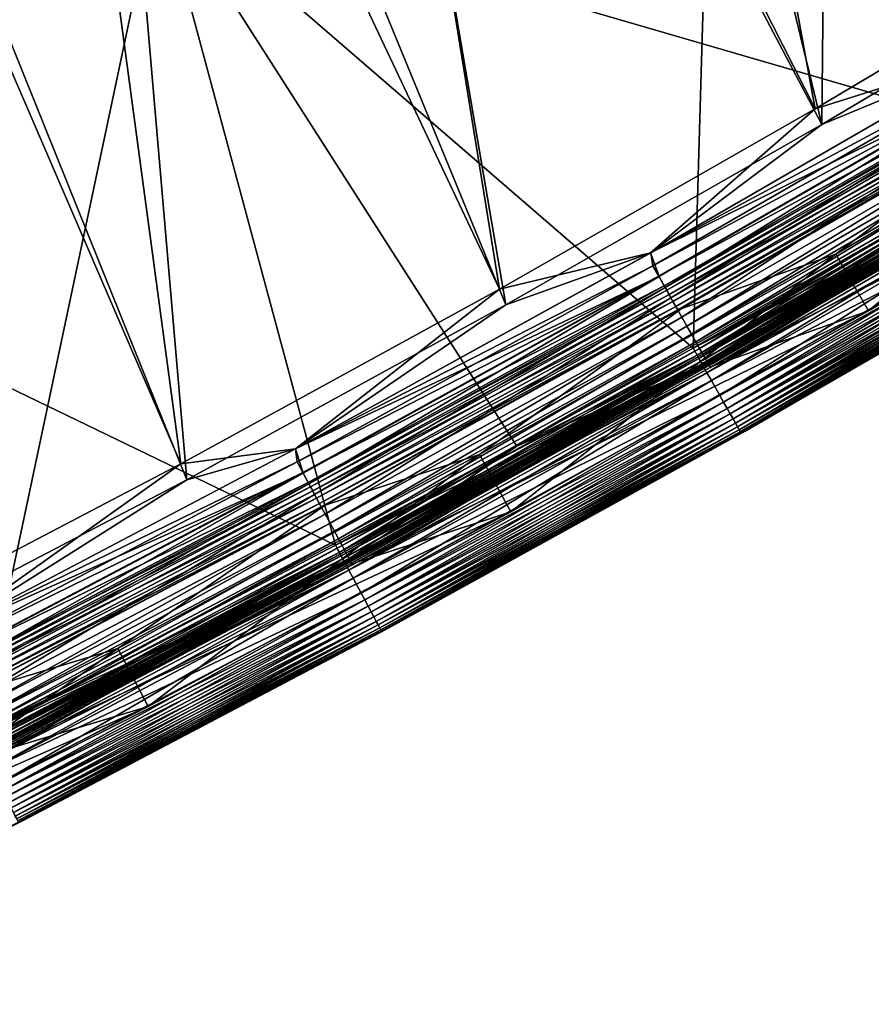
# Model space of a CAD drawing. Header units: metres. Extents: x -1 to 1402, y -1402 to 1.
# Tile 226 of 256: x 875 to 915, y -1303 to -1258. Entities that reach past the tile are written whole.
import ezdxf

# ---------------------------------------------------------------- set-up
doc = ezdxf.new("R2010")
doc.units = ezdxf.units.M

msp = doc.modelspace()

# ---------------------------------------------------------------- linework, layer by layer
at = {"layer": 'None'}
for points in [[(881.773621, -1251.826294, -83.5), (907.386475, -1237.255737, -83.5), (906.346558, -1273.06189, -83.5)], [(881.773621, -1251.826294, -80), (922.59137, -1263.69751, -80), (907.386475, -1237.255737, -80)], [(881.773621, -1251.826294, -620), (907.386475, -1237.255737, -620), (906.346558, -1273.06189, -620)], [(881.773621, -1251.826294, -616.5), (922.59137, -1263.69751, -616.5), (907.386475, -1237.255737, -616.5)], [(906.346558, -1273.06189, -83.5), (907.386475, -1237.255737, -83.5), (922.59137, -1263.69751, -83.5)], [(906.346558, -1273.06189, -620), (907.386475, -1237.255737, -620), (922.59137, -1263.69751, -620)], [(907.386475, -1237.255737, -83.5), (938.651611, -1254.018921, -83.5), (922.59137, -1263.69751, -83.5)], [(922.59137, -1263.69751, -80), (938.651611, -1254.018921, -80), (907.386475, -1237.255737, -80)], [(907.386475, -1237.255737, -620), (938.651611, -1254.018921, -620), (922.59137, -1263.69751, -620)], [(922.59137, -1263.69751, -616.5), (938.651611, -1254.018921, -616.5), (907.386475, -1237.255737, -616.5)], [(855.713867, -1265.581665, -83.5), (881.773621, -1251.826294, -83.5), (889.92334, -1282.108276, -83.5)], [(855.713867, -1265.581665, -80), (873.529602, -1290.72998, -80), (881.773621, -1251.826294, -80)], [(855.713867, -1265.581665, -620), (881.773621, -1251.826294, -620), (889.92334, -1282.108276, -620)], [(855.713867, -1265.581665, -616.5), (873.529663, -1290.72998, -616.5), (881.773621, -1251.826294, -616.5)], [(881.773621, -1251.826294, -83.5), (855.713867, -1265.581665, -83.5), (881.773621, -1251.826294, -80)], [(855.713867, -1265.581665, -83.5), (855.713867, -1265.581665, -80), (881.773621, -1251.826294, -80)], [(881.773621, -1251.826294, -620), (855.713867, -1265.581665, -620), (881.773621, -1251.826294, -616.5)], [(855.713867, -1265.581665, -620), (855.713867, -1265.581665, -616.5), (881.773621, -1251.826294, -616.5)], [(873.529602, -1290.72998, -80), (898.256775, -1277.569946, -80), (881.773621, -1251.826294, -80)], [(873.529663, -1290.72998, -616.5), (898.256775, -1277.569946, -616.5), (881.773621, -1251.826294, -616.5)], [(889.92334, -1282.108276, -83.5), (881.773621, -1251.826294, -83.5), (906.346558, -1273.06189, -83.5)], [(881.773621, -1251.826294, -80), (898.256775, -1277.569946, -80), (922.59137, -1263.69751, -80)], [(889.92334, -1282.108276, -620), (881.773621, -1251.826294, -620), (906.346558, -1273.06189, -620)], [(881.773621, -1251.826294, -616.5), (898.256775, -1277.569946, -616.5), (922.59137, -1263.69751, -616.5)], [(922.59137, -1263.69751, -80), (898.256775, -1277.569946, -80), (906.772949, -1273.818726, -80.086723)], [(922.59137, -1263.69751, -616.5), (898.256775, -1277.569946, -616.5), (906.530701, -1273.388794, -616.423889)], [(906.346558, -1273.06189, -83.5), (922.59137, -1263.69751, -83.5), (922.779175, -1264.016357, -83.576118)], [(906.346558, -1273.06189, -620), (922.59137, -1263.69751, -620), (923.029724, -1264.441406, -619.913269)], [(906.346558, -1273.06189, -83.5), (922.779175, -1264.016357, -83.576118), (906.530701, -1273.388794, -83.576118)], [(922.59137, -1263.69751, -616.5), (906.530701, -1273.388794, -616.423889), (922.779175, -1264.016357, -616.423889)], [(906.530701, -1273.388794, -83.576118), (922.779175, -1264.016357, -83.576118), (922.867004, -1264.165405, -83.66861)], [(922.779175, -1264.016357, -616.423889), (906.530701, -1273.388794, -616.423889), (906.615601, -1273.539551, -616.33136)], [(922.867004, -1264.165405, -616.33136), (922.779175, -1264.016357, -616.423889), (906.615601, -1273.539551, -616.33136)], [(922.59137, -1263.69751, -80), (906.772949, -1273.818726, -80.086723), (923.029724, -1264.441406, -80.086723)], [(906.346558, -1273.06189, -620), (923.029724, -1264.441406, -619.913269), (906.772949, -1273.818726, -619.913269)], [(906.530701, -1273.388794, -83.576118), (922.867004, -1264.165405, -83.66861), (906.615601, -1273.539551, -83.66861)], [(906.615601, -1273.539551, -83.66861), (922.867004, -1264.165405, -83.66861), (922.943909, -1264.295898, -83.792892)], [(906.615601, -1273.539551, -616.33136), (906.690002, -1273.671509, -616.207092), (922.867004, -1264.165405, -616.33136)], [(906.615601, -1273.539551, -83.66861), (922.943909, -1264.295898, -83.792892), (906.690002, -1273.671509, -83.792892)], [(906.690002, -1273.671509, -616.207092), (922.943909, -1264.295898, -616.207092), (922.867004, -1264.165405, -616.33136)], [(906.690002, -1273.671509, -83.792892), (922.943909, -1264.295898, -83.792892), (923.007019, -1264.402954, -83.944359)], [(906.690002, -1273.671509, -616.207092), (906.750977, -1273.779785, -616.055664), (922.943909, -1264.295898, -616.207092)], [(923.007019, -1264.402954, -83.944359), (906.750977, -1273.779785, -83.944359), (906.690002, -1273.671509, -83.792892)], [(906.750977, -1273.779785, -616.055664), (923.007019, -1264.402954, -616.055664), (922.943909, -1264.295898, -616.207092)], [(923.054016, -1264.482544, -84.117317), (906.750977, -1273.779785, -83.944359), (923.007019, -1264.402954, -83.944359)], [(923.007019, -1264.402954, -616.055664), (906.750977, -1273.779785, -616.055664), (906.796387, -1273.860352, -615.88269)], [(923.054016, -1264.482544, -84.117317), (906.796387, -1273.860352, -84.117317), (906.750977, -1273.779785, -83.944359)], [(923.029724, -1264.441406, -80.086723), (906.772949, -1273.818726, -80.086723), (906.983704, -1274.192627, -80.193909)], [(906.772949, -1273.818726, -619.913269), (923.029724, -1264.441406, -619.913269), (923.247681, -1264.811157, -619.806091)], [(923.054016, -1264.482544, -615.88269), (923.007019, -1264.402954, -616.055664), (906.796387, -1273.860352, -615.88269)], [(923.082886, -1264.531616, -84.305313), (906.796387, -1273.860352, -84.117317), (923.054016, -1264.482544, -84.117317)], [(906.796387, -1273.860352, -615.88269), (906.824341, -1273.90979, -615.694702), (923.054016, -1264.482544, -615.88269)], [(906.824341, -1273.90979, -615.694702), (923.082886, -1264.531616, -615.694702), (923.054016, -1264.482544, -615.88269)], [(923.029724, -1264.441406, -80.086723), (906.983704, -1274.192627, -80.193909), (923.247681, -1264.811157, -80.193909)], [(923.263367, -1264.462158, -84.5), (907.014709, -1273.83313, -84.5), (923.082886, -1264.531616, -84.305313)], [(907.014709, -1273.83313, -84.5), (923.263367, -1264.462158, -84.5), (907.014709, -1273.83313, -615.5)], [(907.014709, -1273.83313, -615.5), (923.263367, -1264.462158, -84.5), (923.263367, -1264.462158, -615.5)], [(907.014709, -1273.83313, -615.5), (923.263367, -1264.462158, -615.5), (923.082886, -1264.531616, -615.694702)], [(906.772949, -1273.818726, -619.913269), (923.247681, -1264.811157, -619.806091), (906.983704, -1274.192627, -619.806091)], [(923.082886, -1264.531616, -84.305313), (906.824341, -1273.90979, -84.305313), (906.796387, -1273.860352, -84.117317)], [(907.014709, -1273.83313, -84.5), (906.824341, -1273.90979, -84.305313), (923.082886, -1264.531616, -84.305313)], [(906.824341, -1273.90979, -615.694702), (907.014709, -1273.83313, -615.5), (923.082886, -1264.531616, -615.694702)], [(923.247681, -1264.811157, -80.193909), (906.983704, -1274.192627, -80.193909), (907.188293, -1274.555664, -80.342545)], [(906.983704, -1274.192627, -619.806091), (923.247681, -1264.811157, -619.806091), (923.459351, -1265.170166, -619.657471)], [(923.247681, -1264.811157, -80.193909), (907.188293, -1274.555664, -80.342545), (923.459351, -1265.170166, -80.342545)], [(906.983704, -1274.192627, -619.806091), (923.459351, -1265.170166, -619.657471), (907.188293, -1274.555664, -619.657471)], [(923.459351, -1265.170166, -80.342545), (907.188293, -1274.555664, -80.342545), (907.570435, -1275.233643, -80.758751)], [(907.188293, -1274.555664, -619.657471), (923.459351, -1265.170166, -619.657471), (923.854553, -1265.840698, -619.241272)], [(923.459351, -1265.170166, -80.342545), (907.570435, -1275.233643, -80.758751), (923.854553, -1265.840698, -80.758751)], [(869.376282, -1292.850952, -83.5), (855.713867, -1265.581665, -83.5), (889.92334, -1282.108276, -83.5)], [(869.376282, -1292.850952, -620), (855.713867, -1265.581665, -620), (889.92334, -1282.108276, -620)], [(907.188293, -1274.555664, -619.657471), (923.854553, -1265.840698, -619.241272), (907.570435, -1275.233643, -619.241272)], [(923.854553, -1265.840698, -80.758751), (907.570435, -1275.233643, -80.758751), (907.744507, -1275.542603, -81.021721)], [(923.854553, -1265.840698, -619.241272), (924.034607, -1266.146118, -618.978271), (907.570435, -1275.233643, -619.241272)], [(923.854553, -1265.840698, -80.758751), (907.744507, -1275.542603, -81.021721), (924.034607, -1266.146118, -81.021721)], [(924.034607, -1266.146118, -618.978271), (907.744507, -1275.542603, -618.978271), (907.570435, -1275.233643, -619.241272)], [(924.034607, -1266.146118, -81.021721), (907.744507, -1275.542603, -81.021721), (907.905029, -1275.827515, -81.318016)], [(924.034607, -1266.146118, -618.978271), (924.200684, -1266.427856, -618.682007), (907.744507, -1275.542603, -618.978271)], [(924.034607, -1266.146118, -81.021721), (907.905029, -1275.827515, -81.318016), (924.200684, -1266.427856, -81.318016)], [(924.200684, -1266.427856, -618.682007), (907.905029, -1275.827515, -618.682007), (907.744507, -1275.542603, -618.978271)], [(924.200684, -1266.427856, -81.318016), (907.905029, -1275.827515, -81.318016), (908.050537, -1276.085571, -81.645058)], [(924.200684, -1266.427856, -618.682007), (924.351135, -1266.683105, -618.354919), (907.905029, -1275.827515, -618.682007)], [(924.351135, -1266.683105, -618.354919), (908.050537, -1276.085571, -618.354919), (907.905029, -1275.827515, -618.682007)], [(924.200684, -1266.427856, -81.318016), (908.050537, -1276.085571, -81.645058), (924.351135, -1266.683105, -81.645058)], [(924.351135, -1266.683105, -81.645058), (908.050537, -1276.085571, -81.645058), (908.179626, -1276.314697, -81.999626)], [(924.351135, -1266.683105, -618.354919), (924.48468, -1266.909668, -618.000366), (908.050537, -1276.085571, -618.354919)], [(924.351135, -1266.683105, -81.645058), (908.179626, -1276.314697, -81.999626), (924.48468, -1266.909668, -81.999626)], [(924.48468, -1266.909668, -618.000366), (908.179626, -1276.314697, -618.000366), (908.050537, -1276.085571, -618.354919)], [(924.48468, -1266.909668, -81.999626), (908.179626, -1276.314697, -81.999626), (908.291199, -1276.512695, -82.378365)], [(908.179626, -1276.314697, -618.000366), (924.48468, -1266.909668, -618.000366), (924.600037, -1267.105347, -617.621643)], [(908.291199, -1276.512695, -617.621643), (908.179626, -1276.314697, -618.000366), (924.600037, -1267.105347, -617.621643)], [(908.291199, -1276.512695, -82.378365), (924.600037, -1267.105347, -82.378365), (924.48468, -1266.909668, -81.999626)], [(908.383972, -1276.677246, -82.777924), (924.600037, -1267.105347, -82.378365), (908.291199, -1276.512695, -82.378365)], [(924.600037, -1267.105347, -617.621643), (924.696045, -1267.268188, -617.222046), (908.291199, -1276.512695, -617.621643)], [(924.600037, -1267.105347, -82.378365), (908.383972, -1276.677246, -82.777924), (924.696045, -1267.268188, -82.777924)], [(924.696045, -1267.268188, -617.222046), (908.383972, -1276.677246, -617.222046), (908.291199, -1276.512695, -617.621643)], [(924.696045, -1267.268188, -82.777924), (908.383972, -1276.677246, -82.777924), (908.45697, -1276.806763, -83.194672)], [(924.696045, -1267.268188, -617.222046), (924.771484, -1267.39624, -616.805359), (908.383972, -1276.677246, -617.222046)], [(924.771484, -1267.39624, -616.805359), (908.45697, -1276.806763, -616.805359), (908.383972, -1276.677246, -617.222046)], [(924.696045, -1267.268188, -82.777924), (908.45697, -1276.806763, -83.194672), (924.771484, -1267.39624, -83.194672)], [(924.771484, -1267.39624, -83.194672), (908.45697, -1276.806763, -83.194672), (908.509583, -1276.900146, -83.623909)], [(908.45697, -1276.806763, -616.805359), (924.771484, -1267.39624, -616.805359), (924.825928, -1267.488525, -616.376099)], [(908.509583, -1276.900146, -616.376099), (908.45697, -1276.806763, -616.805359), (924.825928, -1267.488525, -616.376099)], [(924.771484, -1267.39624, -83.194672), (908.509583, -1276.900146, -83.623909), (924.825928, -1267.488525, -83.623909)], [(924.825928, -1267.488525, -83.623909), (908.509583, -1276.900146, -83.623909), (908.541443, -1276.956665, -84.060677)], [(924.825928, -1267.488525, -616.376099), (924.858887, -1267.544434, -615.939331), (908.509583, -1276.900146, -616.376099)], [(924.858887, -1267.544434, -615.939331), (908.541443, -1276.956665, -615.939331), (908.509583, -1276.900146, -616.376099)], [(924.825928, -1267.488525, -83.623909), (908.541443, -1276.956665, -84.060677), (924.858887, -1267.544434, -84.060677)], [(924.858887, -1267.544434, -84.060677), (908.541443, -1276.956665, -84.060677), (908.733765, -1276.881958, -84.5)], [(924.858887, -1267.544434, -615.939331), (908.733765, -1276.881958, -615.5), (908.541443, -1276.956665, -615.939331)], [(925.041321, -1267.476929, -84.5), (924.858887, -1267.544434, -84.060677), (908.733765, -1276.881958, -84.5)], [(908.733765, -1276.881958, -615.5), (925.041321, -1267.476929, -615.5), (908.733765, -1276.881958, -84.5)], [(908.733765, -1276.881958, -84.5), (925.041321, -1267.476929, -615.5), (925.041321, -1267.476929, -84.5)], [(925.041321, -1267.476929, -615.5), (908.733765, -1276.881958, -615.5), (924.858887, -1267.544434, -615.939331)], [(889.92334, -1282.108276, -83.5), (906.346558, -1273.06189, -83.5), (906.530701, -1273.388794, -83.576118)], [(889.92334, -1282.108276, -620), (906.346558, -1273.06189, -620), (906.772949, -1273.818726, -619.913269)], [(889.92334, -1282.108276, -83.5), (906.530701, -1273.388794, -83.576118), (890.103271, -1282.442749, -83.576118)], [(890.103271, -1282.442749, -83.576118), (906.530701, -1273.388794, -83.576118), (906.615601, -1273.539551, -83.66861)], [(906.530701, -1273.388794, -616.423889), (890.103271, -1282.442749, -616.423889), (890.185242, -1282.595093, -616.33136)], [(898.256775, -1277.569946, -616.5), (890.103271, -1282.442749, -616.423889), (906.530701, -1273.388794, -616.423889)], [(906.615601, -1273.539551, -616.33136), (906.530701, -1273.388794, -616.423889), (890.185242, -1282.595093, -616.33136)], [(889.92334, -1282.108276, -620), (906.772949, -1273.818726, -619.913269), (890.337097, -1282.877197, -619.913269)], [(890.103271, -1282.442749, -83.576118), (906.615601, -1273.539551, -83.66861), (890.185242, -1282.595093, -83.66861)], [(890.185242, -1282.595093, -83.66861), (906.615601, -1273.539551, -83.66861), (906.690002, -1273.671509, -83.792892)], [(890.185242, -1282.595093, -616.33136), (890.257019, -1282.728394, -616.207092), (906.615601, -1273.539551, -616.33136)], [(906.690002, -1273.671509, -83.792892), (890.257019, -1282.728394, -83.792892), (890.185242, -1282.595093, -83.66861)], [(890.257019, -1282.728394, -616.207092), (906.690002, -1273.671509, -616.207092), (906.615601, -1273.539551, -616.33136)], [(906.750977, -1273.779785, -83.944359), (890.257019, -1282.728394, -83.792892), (906.690002, -1273.671509, -83.792892)], [(890.257019, -1282.728394, -616.207092), (890.315918, -1282.837891, -616.055664), (906.690002, -1273.671509, -616.207092)], [(906.750977, -1273.779785, -83.944359), (890.315918, -1282.837891, -83.944359), (890.257019, -1282.728394, -83.792892)], [(890.315918, -1282.837891, -616.055664), (906.750977, -1273.779785, -616.055664), (906.690002, -1273.671509, -616.207092)], [(906.796387, -1273.860352, -84.117317), (890.315918, -1282.837891, -83.944359), (906.750977, -1273.779785, -83.944359)], [(906.750977, -1273.779785, -616.055664), (890.315918, -1282.837891, -616.055664), (890.359741, -1282.919312, -615.88269)], [(906.796387, -1273.860352, -84.117317), (890.359741, -1282.919312, -84.117317), (890.315918, -1282.837891, -83.944359)], [(898.256775, -1277.569946, -80), (890.337097, -1282.877197, -80.086723), (906.772949, -1273.818726, -80.086723)], [(906.772949, -1273.818726, -80.086723), (890.337097, -1282.877197, -80.086723), (890.540527, -1283.255249, -80.193909)], [(890.337097, -1282.877197, -619.913269), (906.772949, -1273.818726, -619.913269), (906.983704, -1274.192627, -619.806091)], [(906.796387, -1273.860352, -615.88269), (906.750977, -1273.779785, -616.055664), (890.359741, -1282.919312, -615.88269)], [(906.824341, -1273.90979, -84.305313), (890.359741, -1282.919312, -84.117317), (906.796387, -1273.860352, -84.117317)], [(890.359741, -1282.919312, -615.88269), (890.386719, -1282.96936, -615.694702), (906.796387, -1273.860352, -615.88269)], [(906.824341, -1273.90979, -84.305313), (890.386719, -1282.96936, -84.305313), (890.359741, -1282.919312, -84.117317)], [(890.386719, -1282.96936, -615.694702), (906.824341, -1273.90979, -615.694702), (906.796387, -1273.860352, -615.88269)], [(890.587097, -1282.886719, -84.5), (890.386719, -1282.96936, -84.305313), (906.824341, -1273.90979, -84.305313)], [(890.386719, -1282.96936, -615.694702), (890.587097, -1282.886719, -615.5), (906.824341, -1273.90979, -615.694702)], [(906.772949, -1273.818726, -80.086723), (890.540527, -1283.255249, -80.193909), (906.983704, -1274.192627, -80.193909)], [(907.014709, -1273.83313, -84.5), (890.587097, -1282.886719, -84.5), (906.824341, -1273.90979, -84.305313)], [(890.587097, -1282.886719, -84.5), (907.014709, -1273.83313, -84.5), (890.587097, -1282.886719, -615.5)], [(890.587097, -1282.886719, -615.5), (907.014709, -1273.83313, -84.5), (907.014709, -1273.83313, -615.5)], [(890.587097, -1282.886719, -615.5), (907.014709, -1273.83313, -615.5), (906.824341, -1273.90979, -615.694702)], [(890.337097, -1282.877197, -619.913269), (906.983704, -1274.192627, -619.806091), (890.540527, -1283.255249, -619.806091)], [(906.983704, -1274.192627, -80.193909), (890.540527, -1283.255249, -80.193909), (890.738037, -1283.622192, -80.342545)], [(890.540527, -1283.255249, -619.806091), (906.983704, -1274.192627, -619.806091), (907.188293, -1274.555664, -619.657471)], [(906.983704, -1274.192627, -80.193909), (890.738037, -1283.622192, -80.342545), (907.188293, -1274.555664, -80.342545)], [(890.540527, -1283.255249, -619.806091), (907.188293, -1274.555664, -619.657471), (890.738037, -1283.622192, -619.657471)], [(907.188293, -1274.555664, -80.342545), (890.738037, -1283.622192, -80.342545), (891.106934, -1284.307495, -80.758751)], [(890.738037, -1283.622192, -619.657471), (907.188293, -1274.555664, -619.657471), (907.570435, -1275.233643, -619.241272)], [(907.188293, -1274.555664, -80.342545), (891.106934, -1284.307495, -80.758751), (907.570435, -1275.233643, -80.758751)], [(907.570435, -1275.233643, -619.241272), (891.106934, -1284.307495, -619.241272), (890.738037, -1283.622192, -619.657471)], [(907.570435, -1275.233643, -80.758751), (891.106934, -1284.307495, -80.758751), (891.274963, -1284.619751, -81.021721)], [(907.570435, -1275.233643, -619.241272), (907.744507, -1275.542603, -618.978271), (891.106934, -1284.307495, -619.241272)], [(907.570435, -1275.233643, -80.758751), (891.274963, -1284.619751, -81.021721), (907.744507, -1275.542603, -81.021721)], [(907.744507, -1275.542603, -618.978271), (891.274963, -1284.619751, -618.978271), (891.106934, -1284.307495, -619.241272)], [(907.744507, -1275.542603, -81.021721), (891.274963, -1284.619751, -81.021721), (891.429993, -1284.907715, -81.318016)], [(907.744507, -1275.542603, -618.978271), (907.905029, -1275.827515, -618.682007), (891.274963, -1284.619751, -618.978271)], [(907.744507, -1275.542603, -81.021721), (891.429993, -1284.907715, -81.318016), (907.905029, -1275.827515, -81.318016)], [(907.905029, -1275.827515, -618.682007), (891.429993, -1284.907715, -618.682007), (891.274963, -1284.619751, -618.978271)], [(907.905029, -1275.827515, -81.318016), (891.429993, -1284.907715, -81.318016), (891.570374, -1285.168579, -81.645058)], [(907.905029, -1275.827515, -618.682007), (908.050537, -1276.085571, -618.354919), (891.429993, -1284.907715, -618.682007)], [(908.050537, -1276.085571, -618.354919), (891.570374, -1285.168579, -618.354919), (891.429993, -1284.907715, -618.682007)], [(907.905029, -1275.827515, -81.318016), (891.570374, -1285.168579, -81.645058), (908.050537, -1276.085571, -81.645058)], [(908.050537, -1276.085571, -81.645058), (891.570374, -1285.168579, -81.645058), (891.695007, -1285.400146, -81.999626)], [(908.050537, -1276.085571, -618.354919), (908.179626, -1276.314697, -618.000366), (891.570374, -1285.168579, -618.354919)], [(908.050537, -1276.085571, -81.645058), (891.695007, -1285.400146, -81.999626), (908.179626, -1276.314697, -81.999626)], [(908.179626, -1276.314697, -618.000366), (891.695007, -1285.400146, -618.000366), (891.570374, -1285.168579, -618.354919)], [(908.179626, -1276.314697, -81.999626), (891.695007, -1285.400146, -81.999626), (891.802734, -1285.60022, -82.378365)], [(891.695007, -1285.400146, -618.000366), (908.179626, -1276.314697, -618.000366), (908.291199, -1276.512695, -617.621643)], [(891.802734, -1285.60022, -617.621643), (891.695007, -1285.400146, -618.000366), (908.291199, -1276.512695, -617.621643)], [(908.179626, -1276.314697, -81.999626), (891.802734, -1285.60022, -82.378365), (908.291199, -1276.512695, -82.378365)], [(908.291199, -1276.512695, -82.378365), (891.802734, -1285.60022, -82.378365), (891.892273, -1285.766602, -82.777924)], [(908.291199, -1276.512695, -617.621643), (908.383972, -1276.677246, -617.222046), (891.802734, -1285.60022, -617.621643)], [(908.383972, -1276.677246, -617.222046), (891.892273, -1285.766602, -617.222046), (891.802734, -1285.60022, -617.621643)], [(891.892273, -1285.766602, -82.777924), (908.383972, -1276.677246, -82.777924), (908.291199, -1276.512695, -82.378365)], [(891.962708, -1285.897583, -83.194672), (908.383972, -1276.677246, -82.777924), (891.892273, -1285.766602, -82.777924)], [(908.383972, -1276.677246, -617.222046), (908.45697, -1276.806763, -616.805359), (891.892273, -1285.766602, -617.222046)], [(908.383972, -1276.677246, -82.777924), (891.962708, -1285.897583, -83.194672), (908.45697, -1276.806763, -83.194672)], [(908.45697, -1276.806763, -616.805359), (891.962708, -1285.897583, -616.805359), (891.892273, -1285.766602, -617.222046)], [(908.45697, -1276.806763, -83.194672), (891.962708, -1285.897583, -83.194672), (892.01355, -1285.991943, -83.623909)], [(891.962708, -1285.897583, -616.805359), (908.45697, -1276.806763, -616.805359), (908.509583, -1276.900146, -616.376099)], [(892.01355, -1285.991943, -616.376099), (891.962708, -1285.897583, -616.805359), (908.509583, -1276.900146, -616.376099)], [(908.45697, -1276.806763, -83.194672), (892.01355, -1285.991943, -83.623909), (908.509583, -1276.900146, -83.623909)], [(908.509583, -1276.900146, -83.623909), (892.01355, -1285.991943, -83.623909), (892.044312, -1286.049072, -84.060677)], [(908.509583, -1276.900146, -616.376099), (908.541443, -1276.956665, -615.939331), (892.01355, -1285.991943, -616.376099)], [(908.541443, -1276.956665, -615.939331), (892.044312, -1286.049072, -615.939331), (892.01355, -1285.991943, -616.376099)], [(908.509583, -1276.900146, -83.623909), (892.044312, -1286.049072, -84.060677), (908.541443, -1276.956665, -84.060677)], [(908.541443, -1276.956665, -84.060677), (892.044312, -1286.049072, -84.060677), (892.246582, -1285.968262, -84.5)], [(908.541443, -1276.956665, -615.939331), (892.246582, -1285.968262, -615.5), (892.044312, -1286.049072, -615.939331)], [(908.733765, -1276.881958, -84.5), (908.541443, -1276.956665, -84.060677), (892.246582, -1285.968262, -84.5)], [(892.246582, -1285.968262, -615.5), (908.733765, -1276.881958, -84.5), (892.246582, -1285.968262, -84.5)], [(892.246582, -1285.968262, -615.5), (908.733765, -1276.881958, -615.5), (908.733765, -1276.881958, -84.5)], [(908.733765, -1276.881958, -615.5), (892.246582, -1285.968262, -615.5), (908.541443, -1276.956665, -615.939331)], [(898.256775, -1277.569946, -80), (873.529602, -1290.72998, -80), (890.337097, -1282.877197, -80.086723)], [(898.256775, -1277.569946, -616.5), (873.529663, -1290.72998, -616.5), (890.103271, -1282.442749, -616.423889)], [(869.376282, -1292.850952, -83.5), (889.92334, -1282.108276, -83.5), (890.103271, -1282.442749, -83.576118)], [(869.376282, -1292.850952, -620), (889.92334, -1282.108276, -620), (890.337097, -1282.877197, -619.913269)], [(869.376282, -1292.850952, -83.5), (890.103271, -1282.442749, -83.576118), (873.502686, -1291.17395, -83.576118)], [(873.502686, -1291.17395, -83.576118), (890.103271, -1282.442749, -83.576118), (890.185242, -1282.595093, -83.66861)], [(890.103271, -1282.442749, -616.423889), (873.502686, -1291.17395, -616.423889), (873.581665, -1291.327881, -616.33136)], [(873.529663, -1290.72998, -616.5), (873.502686, -1291.17395, -616.423889), (890.103271, -1282.442749, -616.423889)], [(890.185242, -1282.595093, -616.33136), (890.103271, -1282.442749, -616.423889), (873.581665, -1291.327881, -616.33136)], [(869.376282, -1292.850952, -620), (890.337097, -1282.877197, -619.913269), (873.728027, -1291.612915, -619.913269)], [(890.185242, -1282.595093, -83.66861), (873.581665, -1291.327881, -83.66861), (873.502686, -1291.17395, -83.576118)], [(873.529602, -1290.72998, -80), (873.728027, -1291.612915, -80.086723), (890.337097, -1282.877197, -80.086723)], [(890.257019, -1282.728394, -83.792892), (873.581665, -1291.327881, -83.66861), (890.185242, -1282.595093, -83.66861)], [(873.581665, -1291.327881, -616.33136), (873.650879, -1291.462646, -616.207092), (890.185242, -1282.595093, -616.33136)], [(890.257019, -1282.728394, -83.792892), (873.650879, -1291.462646, -83.792892), (873.581665, -1291.327881, -83.66861)], [(873.650879, -1291.462646, -616.207092), (890.257019, -1282.728394, -616.207092), (890.185242, -1282.595093, -616.33136)], [(890.315918, -1282.837891, -83.944359), (873.650879, -1291.462646, -83.792892), (890.257019, -1282.728394, -83.792892)], [(873.650879, -1291.462646, -616.207092), (873.707642, -1291.57312, -616.055664), (890.257019, -1282.728394, -616.207092)], [(890.315918, -1282.837891, -83.944359), (873.707642, -1291.57312, -83.944359), (873.650879, -1291.462646, -83.792892)], [(873.707642, -1291.57312, -616.055664), (890.315918, -1282.837891, -616.055664), (890.257019, -1282.728394, -616.207092)], [(890.359741, -1282.919312, -84.117317), (873.707642, -1291.57312, -83.944359), (890.315918, -1282.837891, -83.944359)], [(890.315918, -1282.837891, -616.055664), (873.707642, -1291.57312, -616.055664), (873.749878, -1291.655518, -615.88269)], [(890.359741, -1282.919312, -84.117317), (873.749878, -1291.655518, -84.117317), (873.707642, -1291.57312, -83.944359)], [(890.337097, -1282.877197, -80.086723), (873.728027, -1291.612915, -80.086723), (873.924133, -1291.994751, -80.193909)], [(873.728027, -1291.612915, -619.913269), (890.337097, -1282.877197, -619.913269), (890.540527, -1283.255249, -619.806091)], [(890.359741, -1282.919312, -615.88269), (890.315918, -1282.837891, -616.055664), (873.749878, -1291.655518, -615.88269)], [(890.386719, -1282.96936, -84.305313), (873.749878, -1291.655518, -84.117317), (890.359741, -1282.919312, -84.117317)], [(873.749878, -1291.655518, -615.88269), (873.775879, -1291.706055, -615.694702), (890.359741, -1282.919312, -615.88269)], [(890.386719, -1282.96936, -84.305313), (873.775879, -1291.706055, -84.305313), (873.749878, -1291.655518, -84.117317)], [(873.775879, -1291.706055, -615.694702), (890.386719, -1282.96936, -615.694702), (890.359741, -1282.919312, -615.88269)], [(873.986633, -1291.619385, -84.5), (873.775879, -1291.706055, -84.305313), (890.386719, -1282.96936, -84.305313)], [(873.775879, -1291.706055, -615.694702), (873.986633, -1291.619385, -615.5), (890.386719, -1282.96936, -615.694702)], [(890.337097, -1282.877197, -80.086723), (873.924133, -1291.994751, -80.193909), (890.540527, -1283.255249, -80.193909)], [(890.587097, -1282.886719, -84.5), (873.986633, -1291.619385, -84.5), (890.386719, -1282.96936, -84.305313)], [(873.986633, -1291.619385, -84.5), (890.587097, -1282.886719, -84.5), (873.986633, -1291.619385, -615.5)], [(873.986633, -1291.619385, -615.5), (890.587097, -1282.886719, -84.5), (890.587097, -1282.886719, -615.5)], [(873.986633, -1291.619385, -615.5), (890.587097, -1282.886719, -615.5), (890.386719, -1282.96936, -615.694702)], [(873.728027, -1291.612915, -619.913269), (890.540527, -1283.255249, -619.806091), (873.924133, -1291.994751, -619.806091)], [(890.540527, -1283.255249, -80.193909), (873.924133, -1291.994751, -80.193909), (874.114441, -1292.365479, -80.342545)], [(873.924133, -1291.994751, -619.806091), (890.540527, -1283.255249, -619.806091), (890.738037, -1283.622192, -619.657471)], [(890.540527, -1283.255249, -80.193909), (874.114441, -1292.365479, -80.342545), (890.738037, -1283.622192, -80.342545)], [(890.738037, -1283.622192, -619.657471), (874.114441, -1292.365479, -619.657471), (873.924133, -1291.994751, -619.806091)], [(890.738037, -1283.622192, -80.342545), (874.114441, -1292.365479, -80.342545), (874.46991, -1293.057861, -80.758751)], [(891.106934, -1284.307495, -619.241272), (874.114441, -1292.365479, -619.657471), (890.738037, -1283.622192, -619.657471)], [(890.738037, -1283.622192, -80.342545), (874.46991, -1293.057861, -80.758751), (891.106934, -1284.307495, -80.758751)], [(891.106934, -1284.307495, -619.241272), (874.46991, -1293.057861, -619.241272), (874.114441, -1292.365479, -619.657471)], [(891.106934, -1284.307495, -80.758751), (874.46991, -1293.057861, -80.758751), (874.631897, -1293.373291, -81.021721)], [(891.106934, -1284.307495, -619.241272), (891.274963, -1284.619751, -618.978271), (874.46991, -1293.057861, -619.241272)], [(891.106934, -1284.307495, -80.758751), (874.631897, -1293.373291, -81.021721), (891.274963, -1284.619751, -81.021721)], [(891.274963, -1284.619751, -618.978271), (874.631897, -1293.373291, -618.978271), (874.46991, -1293.057861, -619.241272)], [(891.274963, -1284.619751, -81.021721), (874.631897, -1293.373291, -81.021721), (874.78125, -1293.664307, -81.318016)], [(891.274963, -1284.619751, -618.978271), (891.429993, -1284.907715, -618.682007), (874.631897, -1293.373291, -618.978271)], [(891.274963, -1284.619751, -81.021721), (874.78125, -1293.664307, -81.318016), (891.429993, -1284.907715, -81.318016)], [(891.429993, -1284.907715, -618.682007), (874.78125, -1293.664307, -618.682007), (874.631897, -1293.373291, -618.978271)], [(891.429993, -1284.907715, -81.318016), (874.78125, -1293.664307, -81.318016), (874.916565, -1293.927856, -81.645058)], [(891.429993, -1284.907715, -618.682007), (891.570374, -1285.168579, -618.354919), (874.78125, -1293.664307, -618.682007)], [(891.570374, -1285.168579, -618.354919), (874.916565, -1293.927856, -618.354919), (874.78125, -1293.664307, -618.682007)], [(891.429993, -1284.907715, -81.318016), (874.916565, -1293.927856, -81.645058), (891.570374, -1285.168579, -81.645058)], [(891.570374, -1285.168579, -81.645058), (874.916565, -1293.927856, -81.645058), (875.036682, -1294.161743, -81.999626)], [(891.570374, -1285.168579, -618.354919), (891.695007, -1285.400146, -618.000366), (874.916565, -1293.927856, -618.354919)], [(891.570374, -1285.168579, -81.645058), (875.036682, -1294.161743, -81.999626), (891.695007, -1285.400146, -81.999626)], [(891.695007, -1285.400146, -618.000366), (875.036682, -1294.161743, -618.000366), (874.916565, -1293.927856, -618.354919)], [(891.695007, -1285.400146, -81.999626), (875.036682, -1294.161743, -81.999626), (875.140442, -1294.363892, -82.378365)], [(875.036682, -1294.161743, -618.000366), (891.695007, -1285.400146, -618.000366), (891.802734, -1285.60022, -617.621643)], [(875.140442, -1294.363892, -617.621643), (875.036682, -1294.161743, -618.000366), (891.802734, -1285.60022, -617.621643)], [(891.695007, -1285.400146, -81.999626), (875.140442, -1294.363892, -82.378365), (891.802734, -1285.60022, -82.378365)], [(891.802734, -1285.60022, -82.378365), (875.140442, -1294.363892, -82.378365), (875.226807, -1294.532104, -82.777924)], [(891.802734, -1285.60022, -617.621643), (891.892273, -1285.766602, -617.222046), (875.140442, -1294.363892, -617.621643)], [(891.802734, -1285.60022, -82.378365), (875.226807, -1294.532104, -82.777924), (891.892273, -1285.766602, -82.777924)], [(891.892273, -1285.766602, -617.222046), (875.226807, -1294.532104, -617.222046), (875.140442, -1294.363892, -617.621643)], [(891.892273, -1285.766602, -82.777924), (875.226807, -1294.532104, -82.777924), (875.294678, -1294.664307, -83.194672)], [(891.892273, -1285.766602, -617.222046), (891.962708, -1285.897583, -616.805359), (875.226807, -1294.532104, -617.222046)], [(891.962708, -1285.897583, -616.805359), (875.294678, -1294.664307, -616.805359), (875.226807, -1294.532104, -617.222046)], [(875.294678, -1294.664307, -83.194672), (891.962708, -1285.897583, -83.194672), (891.892273, -1285.766602, -82.777924)], [(875.343628, -1294.759644, -83.623909), (891.962708, -1285.897583, -83.194672), (875.294678, -1294.664307, -83.194672)], [(875.294678, -1294.664307, -616.805359), (891.962708, -1285.897583, -616.805359), (892.01355, -1285.991943, -616.376099)], [(875.343628, -1294.759644, -616.376099), (875.294678, -1294.664307, -616.805359), (892.01355, -1285.991943, -616.376099)], [(891.962708, -1285.897583, -83.194672), (875.343628, -1294.759644, -83.623909), (892.01355, -1285.991943, -83.623909)], [(892.01355, -1285.991943, -83.623909), (875.343628, -1294.759644, -83.623909), (875.373291, -1294.817383, -84.060677)], [(892.01355, -1285.991943, -616.376099), (892.044312, -1286.049072, -615.939331), (875.343628, -1294.759644, -616.376099)], [(892.044312, -1286.049072, -615.939331), (875.373291, -1294.817383, -615.939331), (875.343628, -1294.759644, -616.376099)], [(892.01355, -1285.991943, -83.623909), (875.373291, -1294.817383, -84.060677), (892.044312, -1286.049072, -84.060677)], [(892.044312, -1286.049072, -84.060677), (875.373291, -1294.817383, -84.060677), (875.585938, -1294.732666, -84.5)], [(892.044312, -1286.049072, -615.939331), (875.585938, -1294.732666, -615.5), (875.373291, -1294.817383, -615.939331)], [(892.246582, -1285.968262, -84.5), (892.044312, -1286.049072, -84.060677), (875.585938, -1294.732666, -84.5)], [(875.585938, -1294.732666, -615.5), (892.246582, -1285.968262, -615.5), (875.585938, -1294.732666, -84.5)], [(875.585938, -1294.732666, -84.5), (892.246582, -1285.968262, -615.5), (892.246582, -1285.968262, -84.5)], [(892.246582, -1285.968262, -615.5), (875.585938, -1294.732666, -615.5), (892.044312, -1286.049072, -615.939331)], [(875.585938, -1294.732666, -84.5), (875.373291, -1294.817383, -84.060677), (858.75824, -1303.171753, -84.5)], [(858.75824, -1303.171753, -615.5), (875.585938, -1294.732666, -615.5), (858.75824, -1303.171753, -84.5)], [(858.75824, -1303.171753, -84.5), (875.585938, -1294.732666, -615.5), (875.585938, -1294.732666, -84.5)], [(875.585938, -1294.732666, -615.5), (858.75824, -1303.171753, -615.5), (875.373291, -1294.817383, -615.939331)]]:
    msp.add_3dface(points, dxfattribs=at)
at = {"layer": 'None0'}
for points in [[(912.264648, -1262.802002, -3), (899.8078, -1211.405151, -32.160126), (912.835327, -1203.370239, -32.156548)], [(912.835327, -1203.370239, -32.156548), (926.620911, -1254.260254, -3), (912.264648, -1262.802002, -3)], [(902.065857, -1208.286377, -29.574127), (888.687866, -1216.292114, -29.577934), (911.94873, -1262.09021)], [(902.065857, -1208.286377, -29.574127), (911.94873, -1262.09021), (926.287964, -1253.556885)], [(888.652283, -1218.042725, -32.163315), (899.8078, -1211.405151, -32.160126), (912.264648, -1262.802002, -3)], [(888.687866, -1216.292114, -29.577934), (875.486389, -1223.881592, -29.581848), (897.458801, -1270.365112)], [(888.687866, -1216.292114, -29.577934), (897.458801, -1270.365112), (911.94873, -1262.09021)], [(878.353271, -1223.975586, -32.166359), (888.652283, -1218.042725, -32.163315), (897.757446, -1271.084839, -3)], [(897.757446, -1271.084839, -3), (888.652283, -1218.042725, -32.163315), (912.264648, -1262.802002, -3)], [(875.486389, -1223.881592, -29.581848), (862.415588, -1231.098511, -29.585875), (882.821594, -1278.376465)], [(864.077209, -1231.895752, -32.170731), (878.353271, -1223.975586, -32.166359), (883.102722, -1279.103882, -3)], [(875.486389, -1223.881592, -29.581848), (882.821594, -1278.376465), (897.458801, -1270.365112)], [(883.102722, -1279.103882, -3), (878.353271, -1223.975586, -32.166359), (897.757446, -1271.084839, -3)], [(862.415588, -1231.098511, -29.585875), (868.040466, -1286.119019), (882.821594, -1278.376465)], [(868.303955, -1286.85376, -3), (864.077209, -1231.895752, -32.170731), (883.102722, -1279.103882, -3)], [(911.94873, -1262.09021), (920.532532, -1259.381836), (926.287964, -1253.556885)], [(926.620911, -1254.260254, -3), (920.533691, -1259.381226, -3), (912.264648, -1262.802002, -3)], [(920.948486, -1260.456665, -0.112516), (920.532532, -1259.381836), (904.398438, -1268.692017)], [(904.398438, -1268.692017), (920.532532, -1259.381836), (911.94873, -1262.09021)], [(920.533691, -1259.381226, -3), (904.399597, -1268.691406, -3), (912.264648, -1262.802002, -3)], [(904.399597, -1268.691406, -3), (920.533691, -1259.381226, -3), (920.655029, -1259.959106, -3.055977)], [(929.027893, -1259.286987, -80.052361), (912.901062, -1268.758057, -80.052361), (922.021484, -1261.914429, -5.918313)], [(912.901062, -1268.758057, -80.052361), (929.027893, -1259.286987, -80.052361), (914.394958, -1271.359131, -80)], [(929.027893, -1259.286987, -80.052361), (930.571899, -1261.858643, -80), (914.394958, -1271.359131, -80)], [(904.399597, -1268.691406, -3), (920.655029, -1259.959106, -3.055977), (904.501221, -1269.282227, -3.055977)], [(904.501221, -1269.282227, -3.055977), (920.655029, -1259.959106, -3.055977), (920.935791, -1260.435181, -3.221156)], [(904.784973, -1269.7854, -0.112516), (920.948486, -1260.456665, -0.112516), (904.398438, -1268.692017)], [(904.772705, -1269.763672, -3.221156), (904.501221, -1269.282227, -3.055977), (920.935791, -1260.435181, -3.221156)], [(904.772705, -1269.763672, -3.221156), (920.935791, -1260.435181, -3.221156), (921.194641, -1260.873901, -3.490045)], [(905.022949, -1270.207397, -3.490045), (904.772705, -1269.763672, -3.221156), (921.194641, -1260.873901, -3.490045)], [(905.061768, -1270.276245, -0.251606), (920.948486, -1260.456665, -0.112516), (904.784973, -1269.7854, -0.112516)], [(905.022949, -1270.207397, -3.490045), (921.194641, -1260.873901, -3.490045), (921.312805, -1261.074341, -3.660043)], [(920.948486, -1260.456665, -0.112516), (905.061768, -1270.276245, -0.251606), (921.234741, -1260.942017, -0.251606)], [(905.137268, -1270.410156, -3.660043), (905.022949, -1270.207397, -3.490045), (921.312805, -1261.074341, -3.660043)], [(921.234741, -1260.942017, -0.251606), (905.061768, -1270.276245, -0.251606), (905.330688, -1270.753174, -0.444534)], [(921.312805, -1261.074341, -3.660043), (921.422058, -1261.259521, -3.851689), (905.137268, -1270.410156, -3.660043)], [(921.422058, -1261.259521, -3.851689), (905.242859, -1270.597412, -3.851689), (905.137268, -1270.410156, -3.660043)], [(921.422058, -1261.259521, -3.851689), (921.609741, -1261.577759, -4.292985), (905.242859, -1270.597412, -3.851689)], [(921.234741, -1260.942017, -0.251606), (905.330688, -1270.753174, -0.444534), (921.512878, -1261.413574, -0.444534)], [(921.609741, -1261.577759, -4.292985), (905.424316, -1270.919189, -4.292985), (905.242859, -1270.597412, -3.851689)], [(921.512878, -1261.413574, -0.444534), (905.330688, -1270.753174, -0.444534), (905.833679, -1271.645142, -0.985015)], [(921.609741, -1261.577759, -4.292985), (921.750793, -1261.817017, -4.797701), (905.424316, -1270.919189, -4.292985)], [(921.512878, -1261.413574, -0.444534), (905.833679, -1271.645142, -0.985015), (922.033142, -1262.295654, -0.985015)], [(897.458801, -1270.365112), (904.398438, -1268.692017), (911.94873, -1262.09021)], [(921.750793, -1261.817017, -4.797701), (905.56073, -1271.161133, -4.797701), (905.424316, -1270.919189, -4.292985)], [(921.750793, -1261.817017, -4.797701), (921.8396, -1261.967529, -5.347445), (905.56073, -1271.161133, -4.797701)], [(921.8396, -1261.967529, -5.347445), (905.646606, -1271.313354, -5.347445), (905.56073, -1271.161133, -4.797701)], [(921.8396, -1261.967529, -5.347445), (922.021484, -1261.914429, -5.918313), (905.646606, -1271.313354, -5.347445)], [(922.021484, -1261.914429, -5.918313), (905.830139, -1271.24585, -5.918313), (905.646606, -1271.313354, -5.347445)], [(922.021484, -1261.914429, -5.918313), (912.901062, -1268.758057, -80.052361), (905.830139, -1271.24585, -5.918313)], [(923.545776, -1264.497681, -5.865956), (907.303955, -1273.858276, -5.865956), (930.571899, -1261.858643, -80)], [(930.571899, -1261.858643, -80), (907.303955, -1273.858276, -5.865956), (914.394958, -1271.359131, -80)], [(922.033142, -1262.295654, -0.985015), (905.833679, -1271.645142, -0.985015), (906.063416, -1272.05249, -1.326719)], [(906.063416, -1272.05249, -1.326719), (922.270691, -1262.698364, -1.326719), (922.033142, -1262.295654, -0.985015)], [(912.264648, -1262.802002, -3), (904.399597, -1268.691406, -3), (897.757446, -1271.084839, -3)], [(906.275696, -1272.428955, -1.711938), (922.270691, -1262.698364, -1.326719), (906.063416, -1272.05249, -1.326719)], [(906.275696, -1272.428955, -1.711938), (922.490234, -1263.070679, -1.711938), (922.270691, -1262.698364, -1.326719)], [(906.468628, -1272.770996, -2.137379), (922.490234, -1263.070679, -1.711938), (906.275696, -1272.428955, -1.711938)], [(906.468628, -1272.770996, -2.137379), (922.689758, -1263.408936, -2.137379), (922.490234, -1263.070679, -1.711938)], [(906.640442, -1273.075684, -2.598965), (922.689758, -1263.408936, -2.137379), (906.468628, -1272.770996, -2.137379)], [(906.640442, -1273.075684, -2.598965), (922.867493, -1263.710205, -2.598965), (922.689758, -1263.408936, -2.137379)], [(906.789612, -1273.340332, -3.09242), (922.867493, -1263.710205, -2.598965), (906.640442, -1273.075684, -2.598965)], [(906.789612, -1273.340332, -3.09242), (923.02179, -1263.971924, -3.09242), (922.867493, -1263.710205, -2.598965)], [(906.914612, -1273.562012, -3.61347), (923.02179, -1263.971924, -3.09242), (906.789612, -1273.340332, -3.09242)], [(906.914612, -1273.562012, -3.61347), (923.151062, -1264.191162, -3.61347), (923.02179, -1263.971924, -3.09242)], [(907.014099, -1273.738403, -4.157492), (923.151062, -1264.191162, -3.61347), (906.914612, -1273.562012, -3.61347)], [(907.014099, -1273.738403, -4.157492), (923.253906, -1264.365479, -4.157492), (923.151062, -1264.191162, -3.61347)], [(907.087219, -1273.868042, -4.718482), (923.253906, -1264.365479, -4.157492), (907.014099, -1273.738403, -4.157492)], [(907.087219, -1273.868042, -4.718482), (923.32959, -1264.493774, -4.718482), (923.253906, -1264.365479, -4.157492)], [(907.133484, -1273.950073, -5.290087), (923.32959, -1264.493774, -4.718482), (907.087219, -1273.868042, -4.718482)], [(907.133484, -1273.950073, -5.290087), (923.377441, -1264.574951, -5.290087), (923.32959, -1264.493774, -4.718482)], [(907.303955, -1273.858276, -5.865956), (923.545776, -1264.497681, -5.865956), (923.377441, -1264.574951, -5.290087)], [(907.303955, -1273.858276, -5.865956), (923.377441, -1264.574951, -5.290087), (907.133484, -1273.950073, -5.290087)], [(904.784973, -1269.7854, -0.112516), (904.398438, -1268.692017), (888.086731, -1277.687378)], [(888.086731, -1277.687378), (904.398438, -1268.692017), (897.458801, -1270.365112)], [(904.399597, -1268.691406, -3), (888.087891, -1277.686646, -3), (897.757446, -1271.084839, -3)], [(888.087891, -1277.686646, -3), (904.399597, -1268.691406, -3), (904.501221, -1269.282227, -3.055977)], [(912.901062, -1268.758057, -80.052361), (896.535034, -1277.946655, -80.052361), (905.830139, -1271.24585, -5.918313)], [(896.535034, -1277.946655, -80.052361), (912.901062, -1268.758057, -80.052361), (897.977966, -1280.576294, -80)], [(912.901062, -1268.758057, -80.052361), (914.394958, -1271.359131, -80), (897.977966, -1280.576294, -80)], [(888.087891, -1277.686646, -3), (904.501221, -1269.282227, -3.055977), (888.169617, -1278.289063, -3.055977)], [(888.169617, -1278.289063, -3.055977), (904.501221, -1269.282227, -3.055977), (904.772705, -1269.763672, -3.221156)], [(888.443542, -1278.797607, -0.112516), (904.784973, -1269.7854, -0.112516), (888.086731, -1277.687378)], [(888.431702, -1278.775635, -3.221156), (888.169617, -1278.289063, -3.055977), (904.772705, -1269.763672, -3.221156)], [(888.431702, -1278.775635, -3.221156), (904.772705, -1269.763672, -3.221156), (905.022949, -1270.207397, -3.490045)], [(888.710754, -1279.293823, -0.251606), (904.784973, -1269.7854, -0.112516), (888.443542, -1278.797607, -0.112516)], [(888.710754, -1279.293823, -0.251606), (905.061768, -1270.276245, -0.251606), (904.784973, -1269.7854, -0.112516)], [(882.821594, -1278.376465), (888.086731, -1277.687378), (897.458801, -1270.365112)], [(888.673279, -1279.224243, -3.490045), (888.431702, -1278.775635, -3.221156), (905.022949, -1270.207397, -3.490045)], [(888.673279, -1279.224243, -3.490045), (905.022949, -1270.207397, -3.490045), (905.137268, -1270.410156, -3.660043)], [(888.970337, -1279.775757, -0.444534), (905.061768, -1270.276245, -0.251606), (888.710754, -1279.293823, -0.251606)], [(905.061768, -1270.276245, -0.251606), (888.970337, -1279.775757, -0.444534), (905.330688, -1270.753174, -0.444534)], [(888.783569, -1279.429077, -3.660043), (888.673279, -1279.224243, -3.490045), (905.137268, -1270.410156, -3.660043)], [(905.137268, -1270.410156, -3.660043), (905.242859, -1270.597412, -3.851689), (888.783569, -1279.429077, -3.660043)], [(905.242859, -1270.597412, -3.851689), (888.885559, -1279.618408, -3.851689), (888.783569, -1279.429077, -3.660043)], [(905.242859, -1270.597412, -3.851689), (905.424316, -1270.919189, -4.292985), (888.885559, -1279.618408, -3.851689)], [(905.330688, -1270.753174, -0.444534), (888.970337, -1279.775757, -0.444534), (889.455933, -1280.677368, -0.985015)], [(905.330688, -1270.753174, -0.444534), (889.455933, -1280.677368, -0.985015), (905.833679, -1271.645142, -0.985015)], [(897.757446, -1271.084839, -3), (888.087891, -1277.686646, -3), (883.102722, -1279.103882, -3)], [(905.424316, -1270.919189, -4.292985), (889.06073, -1279.943604, -4.292985), (888.885559, -1279.618408, -3.851689)], [(905.424316, -1270.919189, -4.292985), (905.56073, -1271.161133, -4.797701), (889.06073, -1279.943604, -4.292985)], [(905.56073, -1271.161133, -4.797701), (889.192444, -1280.18811, -4.797701), (889.06073, -1279.943604, -4.292985)], [(905.56073, -1271.161133, -4.797701), (905.646606, -1271.313354, -5.347445), (889.192444, -1280.18811, -4.797701)], [(905.646606, -1271.313354, -5.347445), (905.830139, -1271.24585, -5.918313), (889.27533, -1280.342041, -5.347445)], [(905.830139, -1271.24585, -5.918313), (889.460876, -1280.262329, -5.918313), (889.27533, -1280.342041, -5.347445)], [(905.830139, -1271.24585, -5.918313), (896.535034, -1277.946655, -80.052361), (889.460876, -1280.262329, -5.918313)], [(905.646606, -1271.313354, -5.347445), (889.27533, -1280.342041, -5.347445), (889.192444, -1280.18811, -4.797701)], [(905.833679, -1271.645142, -0.985015), (889.455933, -1280.677368, -0.985015), (889.677673, -1281.089111, -1.326719)], [(905.833679, -1271.645142, -0.985015), (889.677673, -1281.089111, -1.326719), (906.063416, -1272.05249, -1.326719)], [(907.303955, -1273.858276, -5.865956), (890.883667, -1282.902832, -5.865956), (914.394958, -1271.359131, -80)], [(914.394958, -1271.359131, -80), (890.883667, -1282.902832, -5.865956), (897.977966, -1280.576294, -80)], [(906.063416, -1272.05249, -1.326719), (889.677673, -1281.089111, -1.326719), (889.882629, -1281.469727, -1.711938)], [(889.882629, -1281.469727, -1.711938), (906.275696, -1272.428955, -1.711938), (906.063416, -1272.05249, -1.326719)], [(890.068848, -1281.81543, -2.137379), (906.275696, -1272.428955, -1.711938), (889.882629, -1281.469727, -1.711938)], [(890.068848, -1281.81543, -2.137379), (906.468628, -1272.770996, -2.137379), (906.275696, -1272.428955, -1.711938)], [(890.234741, -1282.123413, -2.598965), (906.468628, -1272.770996, -2.137379), (890.068848, -1281.81543, -2.137379)], [(890.234741, -1282.123413, -2.598965), (906.640442, -1273.075684, -2.598965), (906.468628, -1272.770996, -2.137379)], [(890.378784, -1282.390869, -3.09242), (906.640442, -1273.075684, -2.598965), (890.234741, -1282.123413, -2.598965)], [(890.378784, -1282.390869, -3.09242), (906.789612, -1273.340332, -3.09242), (906.640442, -1273.075684, -2.598965)], [(890.499451, -1282.614868, -3.61347), (906.789612, -1273.340332, -3.09242), (890.378784, -1282.390869, -3.09242)], [(890.499451, -1282.614868, -3.61347), (906.914612, -1273.562012, -3.61347), (906.789612, -1273.340332, -3.09242)], [(890.595459, -1282.793213, -4.157492), (906.914612, -1273.562012, -3.61347), (890.499451, -1282.614868, -3.61347)], [(890.595459, -1282.793213, -4.157492), (907.014099, -1273.738403, -4.157492), (906.914612, -1273.562012, -3.61347)], [(890.666077, -1282.924316, -4.718482), (907.014099, -1273.738403, -4.157492), (890.595459, -1282.793213, -4.157492)], [(890.666077, -1282.924316, -4.718482), (907.087219, -1273.868042, -4.718482), (907.014099, -1273.738403, -4.157492)], [(890.710754, -1283.007202, -5.290087), (907.087219, -1273.868042, -4.718482), (890.666077, -1282.924316, -4.718482)], [(890.710754, -1283.007202, -5.290087), (907.133484, -1273.950073, -5.290087), (907.087219, -1273.868042, -4.718482)], [(890.883667, -1282.902832, -5.865956), (907.133484, -1273.950073, -5.290087), (890.710754, -1283.007202, -5.290087)], [(890.883667, -1282.902832, -5.865956), (907.303955, -1273.858276, -5.865956), (907.133484, -1273.950073, -5.290087)], [(888.443542, -1278.797607, -0.112516), (888.086731, -1277.687378), (871.603455, -1286.36438)], [(871.603455, -1286.36438), (888.086731, -1277.687378), (882.821594, -1278.376465)], [(888.087891, -1277.686646, -3), (871.604675, -1286.36377, -3), (883.102722, -1279.103882, -3)], [(871.604675, -1286.36377, -3), (888.087891, -1277.686646, -3), (888.169617, -1278.289063, -3.055977)], [(896.535034, -1277.946655, -80.052361), (879.93335, -1286.846191, -80.052361), (889.460876, -1280.262329, -5.918313)], [(879.93335, -1286.846191, -80.052361), (896.535034, -1277.946655, -80.052361), (881.324585, -1289.50354, -80)], [(896.535034, -1277.946655, -80.052361), (897.977966, -1280.576294, -80), (881.324585, -1289.50354, -80)], [(868.040466, -1286.119019), (871.603455, -1286.36438), (882.821594, -1278.376465)], [(871.604675, -1286.36377, -3), (888.169617, -1278.289063, -3.055977), (871.665894, -1286.975342, -3.055977)], [(871.665894, -1286.975342, -3.055977), (888.169617, -1278.289063, -3.055977), (888.431702, -1278.775635, -3.221156)], [(871.929871, -1287.489258, -0.112516), (888.443542, -1278.797607, -0.112516), (871.603455, -1286.36438)], [(871.918457, -1287.467041, -3.221156), (871.665894, -1286.975342, -3.055977), (888.431702, -1278.775635, -3.221156)], [(871.918457, -1287.467041, -3.221156), (888.431702, -1278.775635, -3.221156), (888.673279, -1279.224243, -3.490045)], [(872.187378, -1287.990479, -0.251606), (888.443542, -1278.797607, -0.112516), (871.929871, -1287.489258, -0.112516)], [(872.187378, -1287.990479, -0.251606), (888.710754, -1279.293823, -0.251606), (888.443542, -1278.797607, -0.112516)], [(883.102722, -1279.103882, -3), (871.604675, -1286.36377, -3), (868.303955, -1286.85376, -3)], [(872.151306, -1287.920166, -3.490045), (871.918457, -1287.467041, -3.221156), (888.673279, -1279.224243, -3.490045)], [(872.151306, -1287.920166, -3.490045), (888.673279, -1279.224243, -3.490045), (888.783569, -1279.429077, -3.660043)], [(872.437622, -1288.477417, -0.444534), (888.710754, -1279.293823, -0.251606), (872.187378, -1287.990479, -0.251606)], [(872.437622, -1288.477417, -0.444534), (888.970337, -1279.775757, -0.444534), (888.710754, -1279.293823, -0.251606)], [(872.257629, -1288.127075, -3.660043), (872.151306, -1287.920166, -3.490045), (888.783569, -1279.429077, -3.660043)], [(888.783569, -1279.429077, -3.660043), (888.885559, -1279.618408, -3.851689), (872.257629, -1288.127075, -3.660043)], [(888.885559, -1279.618408, -3.851689), (872.355896, -1288.318359, -3.851689), (872.257629, -1288.127075, -3.660043)], [(888.885559, -1279.618408, -3.851689), (889.06073, -1279.943604, -4.292985), (872.355896, -1288.318359, -3.851689)], [(872.905579, -1289.388306, -0.985015), (888.970337, -1279.775757, -0.444534), (872.437622, -1288.477417, -0.444534)], [(888.970337, -1279.775757, -0.444534), (872.905579, -1289.388306, -0.985015), (889.455933, -1280.677368, -0.985015)], [(889.06073, -1279.943604, -4.292985), (872.524719, -1288.646973, -4.292985), (872.355896, -1288.318359, -3.851689)], [(889.06073, -1279.943604, -4.292985), (889.192444, -1280.18811, -4.797701), (872.524719, -1288.646973, -4.292985)], [(889.192444, -1280.18811, -4.797701), (872.651611, -1288.893921, -4.797701), (872.524719, -1288.646973, -4.292985)], [(889.192444, -1280.18811, -4.797701), (889.27533, -1280.342041, -5.347445), (872.651611, -1288.893921, -4.797701)], [(889.27533, -1280.342041, -5.347445), (889.460876, -1280.262329, -5.918313), (872.731506, -1289.049438, -5.347445)], [(889.460876, -1280.262329, -5.918313), (872.920227, -1288.960938, -5.918313), (872.731506, -1289.049438, -5.347445)], [(889.460876, -1280.262329, -5.918313), (879.93335, -1286.846191, -80.052361), (872.920227, -1288.960938, -5.918313)], [(889.27533, -1280.342041, -5.347445), (872.731506, -1289.049438, -5.347445), (872.651611, -1288.893921, -4.797701)], [(889.455933, -1280.677368, -0.985015), (872.905579, -1289.388306, -0.985015), (873.119324, -1289.804199, -1.326719)], [(889.455933, -1280.677368, -0.985015), (873.119324, -1289.804199, -1.326719), (889.677673, -1281.089111, -1.326719)], [(890.883667, -1282.902832, -5.865956), (874.291504, -1291.628418, -5.865956), (897.977966, -1280.576294, -80)], [(897.977966, -1280.576294, -80), (874.291504, -1291.628418, -5.865956), (881.324585, -1289.50354, -80)], [(889.677673, -1281.089111, -1.326719), (873.119324, -1289.804199, -1.326719), (873.316833, -1290.188721, -1.711938)], [(889.677673, -1281.089111, -1.326719), (873.316833, -1290.188721, -1.711938), (889.882629, -1281.469727, -1.711938)], [(889.882629, -1281.469727, -1.711938), (873.316833, -1290.188721, -1.711938), (873.496277, -1290.537964, -2.137379)], [(873.496277, -1290.537964, -2.137379), (890.068848, -1281.81543, -2.137379), (889.882629, -1281.469727, -1.711938)], [(873.656189, -1290.849121, -2.598965), (890.068848, -1281.81543, -2.137379), (873.496277, -1290.537964, -2.137379)], [(873.656189, -1290.849121, -2.598965), (890.234741, -1282.123413, -2.598965), (890.068848, -1281.81543, -2.137379)], [(873.794983, -1291.119263, -3.09242), (890.234741, -1282.123413, -2.598965), (873.656189, -1290.849121, -2.598965)], [(873.794983, -1291.119263, -3.09242), (890.378784, -1282.390869, -3.09242), (890.234741, -1282.123413, -2.598965)], [(873.911316, -1291.345703, -3.61347), (890.378784, -1282.390869, -3.09242), (873.794983, -1291.119263, -3.09242)], [(873.911316, -1291.345703, -3.61347), (890.499451, -1282.614868, -3.61347), (890.378784, -1282.390869, -3.09242)], [(874.003845, -1291.525757, -4.157492), (890.499451, -1282.614868, -3.61347), (873.911316, -1291.345703, -3.61347)], [(874.003845, -1291.525757, -4.157492), (890.595459, -1282.793213, -4.157492), (890.499451, -1282.614868, -3.61347)], [(874.071838, -1291.658203, -4.718482), (890.595459, -1282.793213, -4.157492), (874.003845, -1291.525757, -4.157492)], [(874.071838, -1291.658203, -4.718482), (890.666077, -1282.924316, -4.718482), (890.595459, -1282.793213, -4.157492)], [(874.114929, -1291.741943, -5.290087), (890.666077, -1282.924316, -4.718482), (874.071838, -1291.658203, -4.718482)], [(874.114929, -1291.741943, -5.290087), (890.710754, -1283.007202, -5.290087), (890.666077, -1282.924316, -4.718482)], [(874.291504, -1291.628418, -5.865956), (890.710754, -1283.007202, -5.290087), (874.114929, -1291.741943, -5.290087)], [(874.291504, -1291.628418, -5.865956), (890.883667, -1282.902832, -5.865956), (890.710754, -1283.007202, -5.290087)], [(879.93335, -1286.846191, -80.052361), (861.526306, -1296.233154, -80.052361), (872.920227, -1288.960938, -5.918313)], [(861.526306, -1296.233154, -80.052361), (879.93335, -1286.846191, -80.052361), (862.860046, -1298.9198, -80)], [(879.93335, -1286.846191, -80.052361), (881.324585, -1289.50354, -80), (862.860046, -1298.9198, -80)], [(874.291504, -1291.628418, -5.865956), (857.534119, -1300.032227, -5.865956), (881.324585, -1289.50354, -80)], [(881.324585, -1289.50354, -80), (857.534119, -1300.032227, -5.865956), (862.860046, -1298.9198, -80)]]:
    msp.add_3dface(points, dxfattribs=at)

doc.saveas('drawing.dxf')
